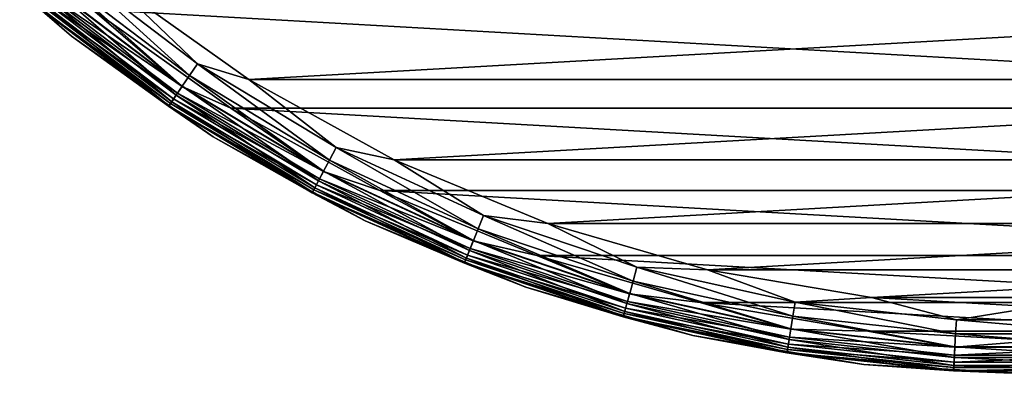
# Model space of a CAD drawing. Header units: metres. Extents: x -23 to 245, y -35 to 23.
# Tile 2 of 166: x -15 to 0, y -23 to -18. Entities that reach past the tile are written whole.
import ezdxf

# ---------------------------------------------------------------- set-up
doc = ezdxf.new("R2010")
doc.units = ezdxf.units.M
doc.layers.add('solid_509092_SW0002', color=7, linetype='CONTINUOUS')

msp = doc.modelspace()

# ---------------------------------------------------------------- linework, layer by layer
at = {"layer": 'solid_509092_SW0002'}
for points in [[(-16.263472, -16.263439, 149), (-16.263472, -16.263441, 0.5), (-14.340281, -17.982113, 0.5)], [(-14.340281, -17.982113, 149), (-16.263472, -16.263439, 149), (-14.340281, -17.982113, 0.5)], [(-14.873815, -17.510809, 149.22142), (-16.263472, -16.263439, 149), (-14.340281, -17.982113, 149)], [(-14.878855, -17.516743, 0.37059), (-14.340281, -17.982113, 0.5), (-16.263472, -16.263441, 0.5)], [(-14.386556, -16.937162, 149.97493), (-14.52352, -17.09841, 149.900879), (-12.589719, -18.568445, 149.900879)], [(-12.470991, -18.393335, 149.97493), (-13.71886, -17.198599, 150), (-14.386556, -16.937162, 149.97493)], [(-12.470991, -18.393335, 149.97493), (-14.386556, -16.937162, 149.97493), (-12.589719, -18.568445, 149.900879)], [(-14.52352, -17.09841, 149.900879), (-14.646364, -17.243032, 149.781555), (-12.696207, -18.725504, 149.781555)], [(-12.589719, -18.568445, 149.900879), (-14.52352, -17.09841, 149.900879), (-12.696207, -18.725504, 149.781555)], [(-14.646364, -17.243032, 149.781555), (-14.748917, -17.363768, 149.622971), (-12.785105, -18.856619, 149.622971)], [(-14.727818, -17.338928, 0.066791), (-14.649642, -17.246891, 0.016902), (-12.699048, -18.729694, 0.016902)], [(-12.699048, -18.729694, 0.016902), (-14.649642, -17.246891, 0.016902), (-14.030578, -17.589535)], [(-12.696207, -18.725504, 149.781555), (-14.646364, -17.243032, 149.781555), (-12.785105, -18.856619, 149.622971)], [(-13.71886, -17.198599, 150), (-11.70664, -18.626713, 150), (13.718841, -17.198614, 150)], [(-12.470991, -18.393335, 149.97493), (-11.70664, -18.626713, 150), (-13.71886, -17.198599, 150)], [(-11.70664, -18.626713, 150), (11.70662, -18.626726, 150), (13.718841, -17.198614, 150)], [(-14.748917, -17.363768, 149.622971), (-14.826025, -17.454546, 149.433075), (-12.851946, -18.955202, 149.433075)], [(-14.794957, -17.417971, 0.146262), (-14.727818, -17.338928, 0.066791), (-12.766815, -18.829643, 0.066791)], [(-12.785105, -18.856619, 149.622971), (-14.748917, -17.363768, 149.622971), (-12.851946, -18.955202, 149.433075)], [(-12.766815, -18.829643, 0.066791), (-14.727818, -17.338928, 0.066791), (-12.699048, -18.729694, 0.016902)], [(-14.878855, -17.516743, 0.37059), (-14.846476, -17.478622, 0.249887), (-12.869674, -18.981348, 0.249887)], [(-12.897741, -19.022745, 0.37059), (-14.340281, -17.982113, 0.5), (-14.878855, -17.516743, 0.37059)], [(-12.897741, -19.022745, 0.37059), (-14.878855, -17.516743, 0.37059), (-12.869674, -18.981348, 0.249887)], [(-14.826025, -17.454546, 149.433075), (-14.873815, -17.510809, 149.22142), (-12.893373, -19.016302, 149.22142)], [(-12.893373, -19.016302, 149.22142), (-14.873815, -17.510809, 149.22142), (-14.340281, -17.982113, 149)], [(-14.846476, -17.478622, 0.249887), (-14.794957, -17.417971, 0.146262), (-12.825015, -18.915482, 0.146262)], [(-12.869674, -18.981348, 0.249887), (-14.846476, -17.478622, 0.249887), (-12.825015, -18.915482, 0.146262)], [(-12.851946, -18.955202, 149.433075), (-14.826025, -17.454546, 149.433075), (-12.893373, -19.016302, 149.22142)], [(-12.825015, -18.915482, 0.146262), (-14.794957, -17.417971, 0.146262), (-12.766815, -18.829643, 0.066791)], [(14.030676, -17.589457), (11.97273, -19.05003), (-14.030578, -17.589535)], [(11.97273, -19.05003), (-11.972623, -19.050097), (-14.030578, -17.589535)], [(-12.699048, -18.729694, 0.016902), (-14.030578, -17.589535), (-11.972623, -19.050097)], [(-14.340281, -17.982113, 149), (-14.340281, -17.982113, 0.5), (-12.236752, -19.474648, 0.5)], [(-12.897741, -19.022745, 0.37059), (-12.236752, -19.474648, 0.5), (-14.340281, -17.982113, 0.5)], [(-12.236752, -19.474648, 149), (-14.340281, -17.982113, 149), (-12.236752, -19.474648, 0.5)], [(-12.893373, -19.016302, 149.22142), (-14.340281, -17.982113, 149), (-12.236752, -19.474648, 149)], [(-12.470991, -18.393335, 149.97493), (-12.589719, -18.568445, 149.900879), (-10.508315, -19.820786, 149.900879)], [(-10.409216, -19.633865, 149.97493), (-11.70664, -18.626713, 150), (-12.470991, -18.393335, 149.97493)], [(-10.409216, -19.633865, 149.97493), (-12.470991, -18.393335, 149.97493), (-10.508315, -19.820786, 149.900879)], [(-12.589719, -18.568445, 149.900879), (-12.696207, -18.725504, 149.781555), (-10.597198, -19.988436, 149.781555)], [(-10.508315, -19.820786, 149.900879), (-12.589719, -18.568445, 149.900879), (-10.597198, -19.988436, 149.781555)], [(-11.70664, -18.626713, 150), (-9.547435, -19.820345, 150), (11.70662, -18.626726, 150)], [(-10.409216, -19.633865, 149.97493), (-9.547435, -19.820345, 150), (-11.70664, -18.626713, 150)], [(-9.547435, -19.820345, 150), (9.547414, -19.820356, 150), (11.70662, -18.626726, 150)], [(-12.785105, -18.856619, 149.622971), (-12.851946, -18.955202, 149.433075), (-10.727189, -20.233625, 149.433075)], [(-12.825015, -18.915482, 0.146262), (-12.766815, -18.829643, 0.066791), (-10.656133, -20.099598, 0.066791)], [(-12.696207, -18.725504, 149.781555), (-12.785105, -18.856619, 149.622971), (-10.671399, -20.128393, 149.622971)], [(-10.671399, -20.128393, 149.622971), (-12.785105, -18.856619, 149.622971), (-10.727189, -20.233625, 149.433075)], [(-12.766815, -18.829643, 0.066791), (-12.699048, -18.729694, 0.016902), (-10.599569, -19.992908, 0.016902)], [(-10.656133, -20.099598, 0.066791), (-12.766815, -18.829643, 0.066791), (-10.599569, -19.992908, 0.016902)], [(-10.599569, -19.992908, 0.016902), (-12.699048, -18.729694, 0.016902), (-11.972623, -19.050097)], [(-10.597198, -19.988436, 149.781555), (-12.696207, -18.725504, 149.781555), (-10.671399, -20.128393, 149.622971)], [(-12.897741, -19.022745, 0.37059), (-12.869674, -18.981348, 0.249887), (-10.741986, -20.261536, 0.249887)], [(-12.851946, -18.955202, 149.433075), (-12.893373, -19.016302, 149.22142), (-10.761766, -20.298845, 149.22142)], [(-12.869674, -18.981348, 0.249887), (-12.825015, -18.915482, 0.146262), (-10.704711, -20.191227, 0.146262)], [(-10.741986, -20.261536, 0.249887), (-12.869674, -18.981348, 0.249887), (-10.704711, -20.191227, 0.146262)], [(-10.727189, -20.233625, 149.433075), (-12.851946, -18.955202, 149.433075), (-10.761766, -20.298845, 149.22142)], [(-10.704711, -20.191227, 0.146262), (-12.825015, -18.915482, 0.146262), (-10.656133, -20.099598, 0.066791)], [(-10.765414, -20.305725, 0.37059), (-12.236752, -19.474648, 0.5), (-12.897741, -19.022745, 0.37059)], [(-10.765414, -20.305725, 0.37059), (-12.897741, -19.022745, 0.37059), (-10.741986, -20.261536, 0.249887)], [(-10.761766, -20.298845, 149.22142), (-12.893373, -19.016302, 149.22142), (-12.236752, -19.474648, 149)], [(11.97273, -19.05003), (9.764457, -20.27079), (-11.972623, -19.050097)], [(9.764457, -20.27079), (-9.764343, -20.270845), (-11.972623, -19.050097)], [(-10.599569, -19.992908, 0.016902), (-11.972623, -19.050097), (-9.764343, -20.270845)], [(-12.236752, -19.474648, 149), (-12.236752, -19.474648, 0.5), (-9.979338, -20.722279, 0.5)], [(-10.765414, -20.305725, 0.37059), (-9.979338, -20.722279, 0.5), (-12.236752, -19.474648, 0.5)], [(-9.979338, -20.722279, 149), (-12.236752, -19.474648, 149), (-9.979338, -20.722279, 0.5)], [(-10.761766, -20.298845, 149.22142), (-12.236752, -19.474648, 149), (-9.979338, -20.722279, 149)], [(-10.409216, -19.633865, 149.97493), (-10.508315, -19.820786, 149.900879), (-8.303711, -20.840744, 149.900879)], [(-8.225403, -20.644205, 149.97493), (-9.547435, -19.820345, 150), (-10.409216, -19.633865, 149.97493)], [(-8.225403, -20.644205, 149.97493), (-10.409216, -19.633865, 149.97493), (-8.303711, -20.840744, 149.900879)], [(-10.508315, -19.820786, 149.900879), (-10.597198, -19.988436, 149.781555), (-8.373946, -21.017021, 149.781555)], [(-8.303711, -20.840744, 149.900879), (-10.508315, -19.820786, 149.900879), (-8.373946, -21.017021, 149.781555)], [(-9.547435, -19.820345, 150), (-7.267701, -20.764853, 150), (9.547414, -19.820356, 150)], [(-8.225403, -20.644205, 149.97493), (-7.267701, -20.764853, 150), (-9.547435, -19.820345, 150)], [(-7.267701, -20.764853, 150), (7.267678, -20.76486, 150), (9.547414, -19.820356, 150)], [(-10.597198, -19.988436, 149.781555), (-10.671399, -20.128393, 149.622971), (-8.43258, -21.164181, 149.622971)], [(-10.656133, -20.099598, 0.066791), (-10.599569, -19.992908, 0.016902), (-8.375821, -21.021725, 0.016902)], [(-8.375821, -21.021725, 0.016902), (-10.599569, -19.992908, 0.016902), (-9.764343, -20.270845)], [(-8.373946, -21.017021, 149.781555), (-10.597198, -19.988436, 149.781555), (-8.43258, -21.164181, 149.622971)], [(-10.671399, -20.128393, 149.622971), (-10.727189, -20.233625, 149.433075), (-8.476666, -21.274828, 149.433075)], [(-10.704711, -20.191227, 0.146262), (-10.656133, -20.099598, 0.066791), (-8.420517, -21.133904, 0.066791)], [(-8.43258, -21.164181, 149.622971), (-10.671399, -20.128393, 149.622971), (-8.476666, -21.274828, 149.433075)], [(-8.420517, -21.133904, 0.066791), (-10.656133, -20.099598, 0.066791), (-8.375821, -21.021725, 0.016902)], [(-10.765414, -20.305725, 0.37059), (-10.741986, -20.261536, 0.249887), (-8.488358, -21.304174, 0.249887)], [(-8.506871, -21.350637, 0.37059), (-9.979338, -20.722279, 0.5), (-10.765414, -20.305725, 0.37059)], [(-8.506871, -21.350637, 0.37059), (-10.765414, -20.305725, 0.37059), (-8.488358, -21.304174, 0.249887)], [(-10.727189, -20.233625, 149.433075), (-10.761766, -20.298845, 149.22142), (-8.503989, -21.343405, 149.22142)], [(-8.503989, -21.343405, 149.22142), (-10.761766, -20.298845, 149.22142), (-9.979338, -20.722279, 149)], [(-10.741986, -20.261536, 0.249887), (-10.704711, -20.191227, 0.146262), (-8.458903, -21.230247, 0.146262)], [(-8.488358, -21.304174, 0.249887), (-10.741986, -20.261536, 0.249887), (-8.458903, -21.230247, 0.146262)], [(-8.476666, -21.274828, 149.433075), (-10.727189, -20.233625, 149.433075), (-8.503989, -21.343405, 149.22142)], [(-8.458903, -21.230247, 0.146262), (-10.704711, -20.191227, 0.146262), (-8.420517, -21.133904, 0.066791)], [(9.764457, -20.27079), (7.432915, -21.236769), (-9.764343, -20.270845)], [(7.432915, -21.236769), (-7.432796, -21.236809), (-9.764343, -20.270845)], [(-8.375821, -21.021725, 0.016902), (-9.764343, -20.270845), (-7.432796, -21.236809)], [(-9.979338, -20.722279, 149), (-9.979338, -20.722279, 0.5), (-7.596427, -21.709314, 0.5)], [(-8.506871, -21.350637, 0.37059), (-7.596427, -21.709314, 0.5), (-9.979338, -20.722279, 0.5)], [(-7.596427, -21.709314, 149), (-9.979338, -20.722279, 149), (-7.596427, -21.709314, 0.5)], [(-8.503989, -21.343405, 149.22142), (-9.979338, -20.722279, 149), (-7.596427, -21.709314, 149)], [(-8.225403, -20.644205, 149.97493), (-8.303711, -20.840744, 149.900879), (-6.001754, -21.616364, 149.900879)], [(-5.945154, -21.41251, 149.97493), (-7.267701, -20.764853, 150), (-8.225403, -20.644205, 149.97493)], [(-5.945154, -21.41251, 149.97493), (-8.225403, -20.644205, 149.97493), (-6.001754, -21.616364, 149.900879)], [(-8.303711, -20.840744, 149.900879), (-8.373946, -21.017021, 149.781555), (-6.052518, -21.799202, 149.781555)], [(-6.001754, -21.616364, 149.900879), (-8.303711, -20.840744, 149.900879), (-6.052518, -21.799202, 149.781555)], [(-7.267701, -20.764853, 150), (-4.896317, -21.448181, 150), (7.267678, -20.76486, 150)], [(-5.945154, -21.41251, 149.97493), (-4.896317, -21.448181, 150), (-7.267701, -20.764853, 150)], [(-4.896317, -21.448181, 150), (4.896293, -21.448187, 150), (7.267678, -20.76486, 150)], [(-8.373946, -21.017021, 149.781555), (-8.43258, -21.164181, 149.622971), (-6.094898, -21.951838, 149.622971)], [(-8.420517, -21.133904, 0.066791), (-8.375821, -21.021725, 0.016902), (-6.053873, -21.804079, 0.016902)], [(-6.053873, -21.804079, 0.016902), (-8.375821, -21.021725, 0.016902), (-7.432796, -21.236809)], [(-6.052518, -21.799202, 149.781555), (-8.373946, -21.017021, 149.781555), (-6.094898, -21.951838, 149.622971)], [(-8.43258, -21.164181, 149.622971), (-8.476666, -21.274828, 149.433075), (-6.126762, -22.066603, 149.433075)], [(-8.458903, -21.230247, 0.146262), (-8.420517, -21.133904, 0.066791), (-6.086179, -21.920435, 0.066791)], [(-6.094898, -21.951838, 149.622971), (-8.43258, -21.164181, 149.622971), (-6.126762, -22.066603, 149.433075)], [(-6.086179, -21.920435, 0.066791), (-8.420517, -21.133904, 0.066791), (-6.053873, -21.804079, 0.016902)], [(-8.506871, -21.350637, 0.37059), (-8.488358, -21.304174, 0.249887), (-6.135213, -22.097042, 0.249887)], [(-8.476666, -21.274828, 149.433075), (-8.503989, -21.343405, 149.22142), (-6.146511, -22.137732, 149.22142)], [(-8.488358, -21.304174, 0.249887), (-8.458903, -21.230247, 0.146262), (-6.113924, -22.020363, 0.146262)], [(-6.135213, -22.097042, 0.249887), (-8.488358, -21.304174, 0.249887), (-6.113924, -22.020363, 0.146262)], [(-6.126762, -22.066603, 149.433075), (-8.476666, -21.274828, 149.433075), (-6.146511, -22.137732, 149.22142)], [(-6.113924, -22.020363, 0.146262), (-8.458903, -21.230247, 0.146262), (-6.086179, -21.920435, 0.066791)], [(7.432915, -21.236769), (5.007639, -21.935631), (-7.432796, -21.236809)], [(5.007639, -21.935631), (-5.007517, -21.935658), (-7.432796, -21.236809)], [(-6.053873, -21.804079, 0.016902), (-7.432796, -21.236809), (-5.007517, -21.935658)], [(-6.148594, -22.145233, 0.37059), (-7.596427, -21.709314, 0.5), (-8.506871, -21.350637, 0.37059)], [(-6.148594, -22.145233, 0.37059), (-8.506871, -21.350637, 0.37059), (-6.135213, -22.097042, 0.249887)], [(-6.146511, -22.137732, 149.22142), (-8.503989, -21.343405, 149.22142), (-7.596427, -21.709314, 149)], [(-5.945154, -21.41251, 149.97493), (-6.001754, -21.616364, 149.900879), (-3.629431, -22.138552, 149.900879)], [(-3.595204, -21.929773, 149.97493), (-4.896317, -21.448181, 150), (-5.945154, -21.41251, 149.97493)], [(-3.595204, -21.929773, 149.97493), (-5.945154, -21.41251, 149.97493), (-3.629431, -22.138552, 149.900879)], [(-4.896317, -21.448181, 150), (-2.463437, -21.861628, 150), (4.896293, -21.448187, 150)], [(-3.595204, -21.929773, 149.97493), (-2.463437, -21.861628, 150), (-4.896317, -21.448181, 150)], [(-2.463437, -21.861628, 150), (2.463413, -21.861629, 150), (4.896293, -21.448187, 150)], [(-6.001754, -21.616364, 149.900879), (-6.052518, -21.799202, 149.781555), (-3.66013, -22.325806, 149.781555)], [(-3.629431, -22.138552, 149.900879), (-6.001754, -21.616364, 149.900879), (-3.66013, -22.325806, 149.781555)], [(-7.596427, -21.709314, 149), (-7.596427, -21.709314, 0.5), (-5.117988, -22.42334, 0.5)], [(-6.148594, -22.145233, 0.37059), (-5.117988, -22.42334, 0.5), (-7.596427, -21.709314, 0.5)], [(-5.117988, -22.42334, 149), (-7.596427, -21.709314, 149), (-5.117988, -22.42334, 0.5)], [(-6.146511, -22.137732, 149.22142), (-7.596427, -21.709314, 149), (-5.117988, -22.42334, 149)], [(-6.113924, -22.020363, 0.146262), (-6.086179, -21.920435, 0.066791), (-3.680485, -22.449968, 0.066791)], [(-6.052518, -21.799202, 149.781555), (-6.094898, -21.951838, 149.622971), (-3.685758, -22.48213, 149.622971)], [(-6.086179, -21.920435, 0.066791), (-6.053873, -21.804079, 0.016902), (-3.660949, -22.330803, 0.016902)], [(-3.680485, -22.449968, 0.066791), (-6.086179, -21.920435, 0.066791), (-3.660949, -22.330803, 0.016902)], [(-3.660949, -22.330803, 0.016902), (-6.053873, -21.804079, 0.016902), (-5.007517, -21.935658)], [(-3.66013, -22.325806, 149.781555), (-6.052518, -21.799202, 149.781555), (-3.685758, -22.48213, 149.622971)], [(-1.203103, -22.18993, 149.97493), (-2.463437, -21.861628, 150), (-3.595204, -21.929773, 149.97493)], [(-2.463437, -21.861628, 150), (-0.000012, -22, 150), (2.463413, -21.861629, 150)], [(-1.203103, -22.18993, 149.97493), (-0.000012, -22, 150), (-2.463437, -21.861628, 150)], [(-6.126762, -22.066603, 149.433075), (-6.146511, -22.137732, 149.22142), (-3.71697, -22.672514, 149.22142)], [(-6.135213, -22.097042, 0.249887), (-6.113924, -22.020363, 0.146262), (-3.697263, -22.552309, 0.146262)], [(-6.094898, -21.951838, 149.622971), (-6.126762, -22.066603, 149.433075), (-3.705027, -22.599667, 149.433075)], [(-3.705027, -22.599667, 149.433075), (-6.126762, -22.066603, 149.433075), (-3.71697, -22.672514, 149.22142)], [(-3.697263, -22.552309, 0.146262), (-6.113924, -22.020363, 0.146262), (-3.680485, -22.449968, 0.066791)], [(-3.685758, -22.48213, 149.622971), (-6.094898, -21.951838, 149.622971), (-3.705027, -22.599667, 149.433075)], [(5.007639, -21.935631), (2.519471, -22.358477), (-5.007517, -21.935658)], [(2.519471, -22.358477), (-2.519346, -22.35849), (-5.007517, -21.935658)], [(-3.660949, -22.330803, 0.016902), (-5.007517, -21.935658), (-2.519346, -22.35849)], [(-3.595204, -21.929773, 149.97493), (-3.629431, -22.138552, 149.900879), (-1.214557, -22.401184, 149.900879)], [(-1.203103, -22.18993, 149.97493), (-3.595204, -21.929773, 149.97493), (-1.214557, -22.401184, 149.900879)], [(1.203103, -22.18993, 149.97493), (-0.000012, -22, 150), (-1.203103, -22.18993, 149.97493)], [(-6.148594, -22.145233, 0.37059), (-6.135213, -22.097042, 0.249887), (-3.710138, -22.63084, 0.249887)], [(-3.71823, -22.680197, 0.37059), (-5.117988, -22.42334, 0.5), (-6.148594, -22.145233, 0.37059)], [(-3.71823, -22.680197, 0.37059), (-6.148594, -22.145233, 0.37059), (-3.710138, -22.63084, 0.249887)], [(-3.71697, -22.672514, 149.22142), (-6.146511, -22.137732, 149.22142), (-5.117988, -22.42334, 149)], [(-3.710138, -22.63084, 0.249887), (-6.135213, -22.097042, 0.249887), (-3.697263, -22.552309, 0.146262)], [(-3.629431, -22.138552, 149.900879), (-3.66013, -22.325806, 149.781555), (-1.22483, -22.59066, 149.781555)], [(-1.214557, -22.401184, 149.900879), (-3.629431, -22.138552, 149.900879), (-1.22483, -22.59066, 149.781555)], [(-1.203103, -22.18993, 149.97493), (-1.214557, -22.401184, 149.900879), (1.214557, -22.401184, 149.900879)], [(1.203103, -22.18993, 149.97493), (-1.203103, -22.18993, 149.97493), (1.214557, -22.401184, 149.900879)], [(-3.66013, -22.325806, 149.781555), (-3.685758, -22.48213, 149.622971), (-1.233406, -22.748838, 149.622971)], [(-3.680485, -22.449968, 0.066791), (-3.660949, -22.330803, 0.016902), (-1.225104, -22.595716, 0.016902)], [(-1.225104, -22.595716, 0.016902), (-3.660949, -22.330803, 0.016902), (-2.519346, -22.35849)], [(-1.22483, -22.59066, 149.781555), (-3.66013, -22.325806, 149.781555), (-1.233406, -22.748838, 149.622971)], [(2.519471, -22.358477), (0.000063, -22.5), (-2.519346, -22.35849)], [(-1.225104, -22.595716, 0.016902), (-2.519346, -22.35849), (0.000063, -22.5)], [(-5.117988, -22.42334, 149), (-5.117988, -22.42334, 0.5), (-2.575186, -22.855381, 0.5)], [(-3.71823, -22.680197, 0.37059), (-2.575186, -22.855381, 0.5), (-5.117988, -22.42334, 0.5)], [(-2.575186, -22.855381, 149), (-5.117988, -22.42334, 149), (-2.575186, -22.855381, 0.5)], [(-3.71697, -22.672514, 149.22142), (-5.117988, -22.42334, 149), (-2.575186, -22.855381, 149)], [(-3.685758, -22.48213, 149.622971), (-3.705027, -22.599667, 149.433075), (-1.239855, -22.867771, 149.433075)], [(-3.697263, -22.552309, 0.146262), (-3.680485, -22.449968, 0.066791), (-1.231642, -22.716295, 0.066791)], [(-1.233406, -22.748838, 149.622971), (-3.685758, -22.48213, 149.622971), (-1.239855, -22.867771, 149.433075)], [(-1.231642, -22.716295, 0.066791), (-3.680485, -22.449968, 0.066791), (-1.225104, -22.595716, 0.016902)], [(1.225104, -22.595716, 0.016902), (-1.225104, -22.595716, 0.016902), (0.000063, -22.5)], [(-1.214557, -22.401184, 149.900879), (-1.22483, -22.59066, 149.781555), (1.22483, -22.59066, 149.781555)], [(1.214557, -22.401184, 149.900879), (-1.214557, -22.401184, 149.900879), (1.22483, -22.59066, 149.781555)], [(-3.71823, -22.680197, 0.37059), (-3.710138, -22.63084, 0.249887), (-1.241565, -22.899315, 0.249887)], [(-3.705027, -22.599667, 149.433075), (-3.71697, -22.672514, 149.22142), (-1.243851, -22.941483, 149.22142)], [(-3.710138, -22.63084, 0.249887), (-3.697263, -22.552309, 0.146262), (-1.237256, -22.819851, 0.146262)], [(-1.241565, -22.899315, 0.249887), (-3.710138, -22.63084, 0.249887), (-1.237256, -22.819851, 0.146262)], [(-1.239855, -22.867771, 149.433075), (-3.705027, -22.599667, 149.433075), (-1.243851, -22.941483, 149.22142)], [(-1.237256, -22.819851, 0.146262), (-3.697263, -22.552309, 0.146262), (-1.231642, -22.716295, 0.066791)], [(-1.22483, -22.59066, 149.781555), (-1.233406, -22.748838, 149.622971), (1.233406, -22.748838, 149.622971)], [(-1.231642, -22.716295, 0.066791), (-1.225104, -22.595716, 0.016902), (1.225104, -22.595716, 0.016902)], [(1.231642, -22.716295, 0.066791), (-1.231642, -22.716295, 0.066791), (1.225104, -22.595716, 0.016902)], [(1.22483, -22.59066, 149.781555), (-1.22483, -22.59066, 149.781555), (1.233406, -22.748838, 149.622971)], [(-1.244272, -22.949257, 0.37059), (-2.575186, -22.855381, 0.5), (-3.71823, -22.680197, 0.37059)], [(-1.244272, -22.949257, 0.37059), (-3.71823, -22.680197, 0.37059), (-1.241565, -22.899315, 0.249887)], [(-1.243851, -22.941483, 149.22142), (-3.71697, -22.672514, 149.22142), (-2.575186, -22.855381, 149)], [(-1.233406, -22.748838, 149.622971), (-1.239855, -22.867771, 149.433075), (1.239855, -22.867771, 149.433075)], [(-1.237256, -22.819851, 0.146262), (-1.231642, -22.716295, 0.066791), (1.231642, -22.716295, 0.066791)], [(1.237256, -22.819851, 0.146262), (-1.237256, -22.819851, 0.146262), (1.231642, -22.716295, 0.066791)], [(1.233406, -22.748838, 149.622971), (-1.233406, -22.748838, 149.622971), (1.239855, -22.867771, 149.433075)], [(-2.575186, -22.855381, 149), (-2.575186, -22.855381, 0.5), (0, -23, 0.5)], [(-1.244272, -22.949257, 0.37059), (0, -23, 0.5), (-2.575186, -22.855381, 0.5)], [(0, -23, 149), (-2.575186, -22.855381, 149), (0, -23, 0.5)], [(-1.243851, -22.941483, 149.22142), (-2.575186, -22.855381, 149), (0, -23, 149)], [(-1.244272, -22.949257, 0.37059), (-1.241565, -22.899315, 0.249887), (1.241565, -22.899315, 0.249887)], [(1.244272, -22.949257, 0.37059), (-1.244272, -22.949257, 0.37059), (1.241565, -22.899315, 0.249887)], [(1.244272, -22.949257, 0.37059), (0, -23, 0.5), (-1.244272, -22.949257, 0.37059)], [(-1.239855, -22.867771, 149.433075), (-1.243851, -22.941483, 149.22142), (1.243851, -22.941483, 149.22142)], [(1.243851, -22.941483, 149.22142), (-1.243851, -22.941483, 149.22142), (0, -23, 149)], [(-1.241565, -22.899315, 0.249887), (-1.237256, -22.819851, 0.146262), (1.237256, -22.819851, 0.146262)], [(1.241565, -22.899315, 0.249887), (-1.241565, -22.899315, 0.249887), (1.237256, -22.819851, 0.146262)], [(1.239855, -22.867771, 149.433075), (-1.239855, -22.867771, 149.433075), (1.243851, -22.941483, 149.22142)]]:
    msp.add_3dface(points, dxfattribs=at)

doc.saveas('drawing.dxf')
